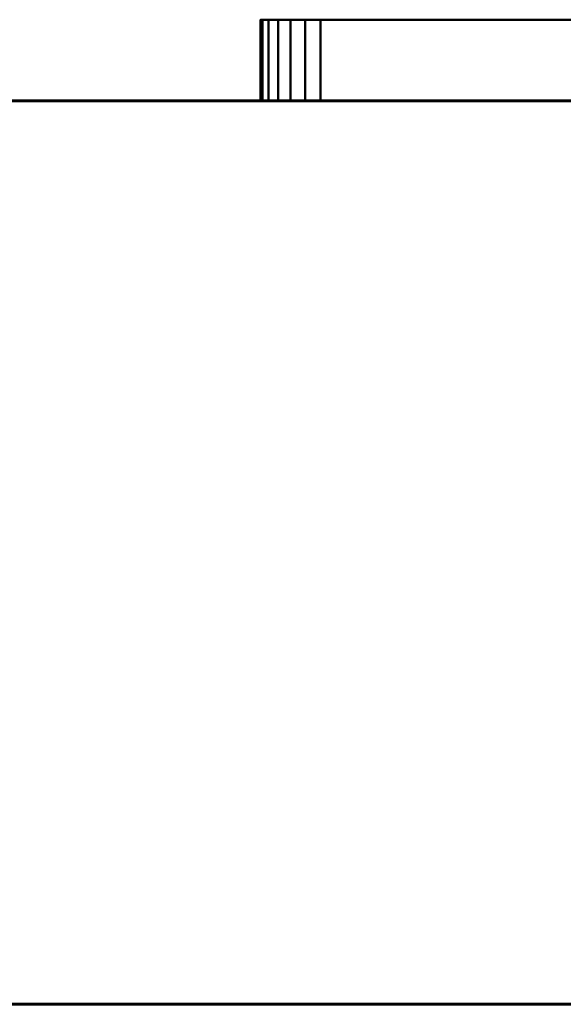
# Model space of a CAD drawing. Header units: millimetres. Extents: x -1875 to 2125, y -75 to 117.
# Tile 2 of 13: x 10 to 100, y -75 to 89. Entities that reach past the tile are written whole.
import ezdxf

# ---------------------------------------------------------------- set-up
doc = ezdxf.new("R2010")
doc.units = ezdxf.units.MM
doc.layers.add('A-WALL', color=113, linetype='Continuous', lineweight=50)

msp = doc.modelspace()

# ---------------------------------------------------------------- meshes
at = {"lineweight": 40}
mesh = msp.add_polyface(dxfattribs=at)
corners = [(59.5, 88.5, 800), (190.5, 88.5, 800), (193.09, 88.5, 799.66), (195.5, 88.5, 798.66), (197.57, 88.5, 797.07), (199.16, 88.5, 795), (200.16, 88.5, 792.59), (200.5, 88.5, 790), (200.5, 88.5, 659), (200.16, 88.5, 656.41), (199.16, 88.5, 654), (197.57, 88.5, 651.93), (195.5, 88.5, 650.34), (193.09, 88.5, 649.34), (190.5, 88.5, 649), (59.5, 88.5, 649), (56.91, 88.5, 649.34), (54.5, 88.5, 650.34), (52.43, 88.5, 651.93), (50.84, 88.5, 654), (49.84, 88.5, 656.41), (49.5, 88.5, 659), (49.5, 88.5, 790), (49.84, 88.5, 792.59), (50.84, 88.5, 795), (52.43, 88.5, 797.07), (54.5, 88.5, 798.66), (56.91, 88.5, 799.66)]
mesh.append_faces([[corners[k] for k in face] for face in [(5, 2, 3, 4), (11, 9, 10)]], dxfattribs={"vtx0": -1})
mesh.append_faces([[corners[k] for k in face] for face in [(8, 21, 22)]], dxfattribs={"vtx0": -1, "vtx2": -1})
mesh.append_faces([[corners[k] for k in face] for face in [(8, 14, 15, 21)]], dxfattribs={"vtx0": -1, "vtx2": -1, "vtx3": -1})
mesh.append_faces([[corners[k] for k in face] for face in [(17, 19, 20, 21)]], dxfattribs={"vtx0": -1, "vtx3": -1})
mesh.append_faces([[corners[k] for k in face] for face in [(25, 26, 24), (18, 19, 17)]], dxfattribs={"vtx1": -1})
mesh.append_faces([[corners[k] for k in face] for face in [(0, 1, 8, 22)]], dxfattribs={"vtx1": -1, "vtx2": -1, "vtx3": -1})
mesh.append_faces([[corners[k] for k in face] for face in [(1, 2, 7, 8), (8, 9, 13, 14)]], dxfattribs={"vtx1": -1, "vtx3": -1})
mesh.append_faces([[corners[k] for k in face] for face in [(5, 6, 7, 2), (26, 27, 0, 24), (22, 23, 24, 0), (11, 12, 13, 9), (15, 16, 17, 21)]], dxfattribs={"vtx2": -1, "vtx3": -1})
mesh = msp.add_polyface(dxfattribs=at)
corners = [(49.5, 75, 790), (49.84, 75, 792.59), (50.84, 75, 795), (52.43, 75, 797.07), (54.5, 75, 798.66), (56.91, 75, 799.66), (59.5, 75, 800), (59.5, 88.5, 800), (56.91, 88.5, 799.66), (54.5, 88.5, 798.66), (52.43, 88.5, 797.07), (50.84, 88.5, 795), (49.84, 88.5, 792.59), (49.5, 88.5, 790)]
mesh.append_faces([[corners[k] for k in face] for face in [(7, 8, 5, 6), (0, 1, 12, 13)]], dxfattribs={"vtx1": -1})
mesh.append_faces([[corners[k] for k in face] for face in [(8, 9, 4, 5), (3, 4, 9, 10), (10, 11, 2, 3), (11, 12, 1, 2)]], dxfattribs={"vtx1": -1, "vtx3": -1})
mesh = msp.add_polyface(dxfattribs=at)
corners = [(49.5, 75, 790), (49.5, 88.5, 790), (49.5, 88.5, 659), (49.5, 75, 659)]
mesh.append_faces([[corners[k] for k in face] for face in [(0, 1, 2, 3)]])
mesh = msp.add_polyface(dxfattribs=at)
corners = [(59.5, 75, 649), (56.91, 75, 649.34), (54.5, 75, 650.34), (52.43, 75, 651.93), (50.84, 75, 654), (49.84, 75, 656.41), (49.5, 75, 659), (49.5, 88.5, 659), (49.84, 88.5, 656.41), (50.84, 88.5, 654), (52.43, 88.5, 651.93), (54.5, 88.5, 650.34), (56.91, 88.5, 649.34), (59.5, 88.5, 649)]
mesh.append_faces([[corners[k] for k in face] for face in [(7, 8, 5, 6), (0, 1, 12, 13)]], dxfattribs={"vtx1": -1})
mesh.append_faces([[corners[k] for k in face] for face in [(8, 9, 4, 5), (3, 4, 9, 10), (10, 11, 2, 3), (11, 12, 1, 2)]], dxfattribs={"vtx1": -1, "vtx3": -1})
mesh = msp.add_polyface(dxfattribs=at)
corners = [(59.5, 75, 649), (59.5, 88.5, 649), (190.5, 88.5, 649), (190.5, 75, 649)]
mesh.append_faces([[corners[k] for k in face] for face in [(0, 1, 2, 3)]])
mesh = msp.add_polyface(dxfattribs=at)
corners = [(190.5, 75, 800), (190.5, 88.5, 800), (59.5, 88.5, 800), (59.5, 75, 800)]
mesh.append_faces([[corners[k] for k in face] for face in [(0, 1, 2, 3)]])
mesh = msp.add_polyface(dxfattribs=at)
corners = [(59.5, 75, 800), (56.91, 75, 799.66), (54.5, 75, 798.66), (52.43, 75, 797.07), (50.84, 75, 795), (49.84, 75, 792.59), (49.5, 75, 790), (49.5, 75, 659), (49.84, 75, 656.41), (50.84, 75, 654), (52.43, 75, 651.93), (54.5, 75, 650.34), (56.91, 75, 649.34), (59.5, 75, 649), (190.5, 75, 649), (193.09, 75, 649.34), (195.5, 75, 650.34), (197.57, 75, 651.93), (199.16, 75, 654), (200.16, 75, 656.41), (200.5, 75, 659), (200.5, 75, 790), (200.16, 75, 792.59), (199.16, 75, 795), (197.57, 75, 797.07), (195.5, 75, 798.66), (193.09, 75, 799.66), (190.5, 75, 800)]
mesh.append_faces([[corners[k] for k in face] for face in [(20, 14, 15, 19), (11, 7, 8), (20, 6, 7), (21, 26, 27, 20)]], dxfattribs={"vtx0": -1, "vtx2": -1})
mesh.append_faces([[corners[k] for k in face] for face in [(20, 27, 0, 6)]], dxfattribs={"vtx0": -1, "vtx2": -1, "vtx3": -1})
mesh.append_faces([[corners[k] for k in face] for face in [(25, 26, 23, 24)]], dxfattribs={"vtx1": -1})
mesh.append_faces([[corners[k] for k in face] for face in [(13, 14, 20, 7)]], dxfattribs={"vtx1": -1, "vtx2": -1, "vtx3": -1})
mesh.append_faces([[corners[k] for k in face] for face in [(17, 18, 19), (9, 10, 11, 8), (0, 1, 2)]], dxfattribs={"vtx2": -1})
mesh.append_faces([[corners[k] for k in face] for face in [(15, 16, 17, 19), (11, 12, 13, 7), (21, 22, 23, 26), (4, 5, 6, 0), (2, 3, 4, 0)]], dxfattribs={"vtx2": -1, "vtx3": -1})
at = {"layer": 'A-WALL', "lineweight": 60}
mesh = msp.add_polyface(dxfattribs=at)
corners = [(-1875, 75, 3000), (2125, 75, 3000), (2125, 75), (-1875, 75)]
mesh.append_faces([[corners[k] for k in face] for face in [(0, 1, 2, 3)]])
mesh = msp.add_polyface(dxfattribs=at)
corners = [(-1875, -75), (-1875, 75), (2125, 75), (2125, -75)]
mesh.append_faces([[corners[k] for k in face] for face in [(0, 1, 2, 3)]])
mesh = msp.add_polyface(dxfattribs=at)
corners = [(2125, -75, 3000), (2125, 75, 3000), (-1875, 75, 3000), (-1875, -75, 3000)]
mesh.append_faces([[corners[k] for k in face] for face in [(0, 1, 2, 3)]])
mesh = msp.add_polyface(dxfattribs=at)
corners = [(2125, -75), (2125, -75, 3000), (-1875, -75, 3000), (-1875, -75)]
mesh.append_faces([[corners[k] for k in face] for face in [(0, 1, 2, 3)]])

doc.saveas('drawing.dxf')
